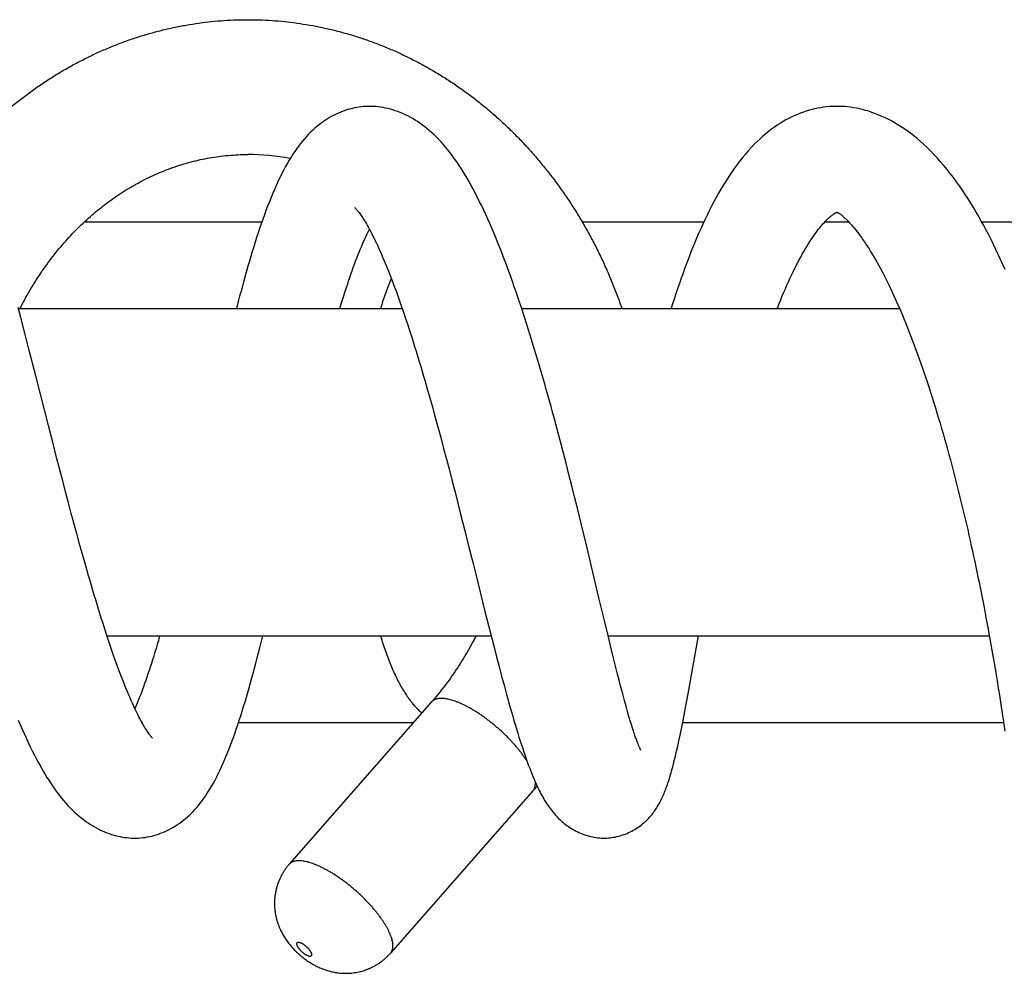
# Model space of a CAD drawing. Header units: millimetres. Extents: x 198 to 322, y 60 to 268.
# Tile 63 of 110: x 297.27 to 302.38, y 100.24 to 105.19. Entities that reach past the tile are written whole.
import ezdxf

# ---------------------------------------------------------------- set-up
doc = ezdxf.new("R2010")
doc.units = ezdxf.units.MM
doc.header["$LTSCALE"] = 30.734
doc.layers.get('0').update_dxf_attribs({"linetype": 'CONTINUOUS'})

msp = doc.modelspace()

# ---------------------------------------------------------------- linework, layer by layer
at = {"color": 7, "linetype": 'Continuous'}
for p, q in [((301.5104, 104.1883), (301.5108, 104.1884)), ((301.5106, 104.1885), (301.5115, 104.1882)), ((301.5115, 104.1882), (301.5123, 104.1878)), ((297.603, 104.1384), (298.5246, 104.1384)), ((300.1876, 104.1384), (300.8199, 104.1384)), ((301.4476, 104.1384), (301.5724, 104.1384)), ((302.2624, 104.1384), (303.0711, 104.1384)), ((297.2725, 103.6412), (297.2584, 103.6945)), ((297.26, 103.6884), (299.2533, 103.6884)), ((299.8739, 103.6884), (301.8358, 103.6884)), ((297.2936, 103.5602), (297.2725, 103.6412)), ((297.3149, 103.478), (297.2936, 103.5602)), ((297.3506, 103.3383), (297.3149, 103.478)), ((297.4163, 103.0803), (297.3506, 103.3383)), ((299.3929, 103.2372), (299.4081, 103.1834)), ((299.4081, 103.1834), (299.4233, 103.1288)), ((299.4233, 103.1288), (299.4383, 103.0738)), ((297.4383, 102.994), (297.4163, 103.0803)), ((299.4383, 103.0738), (299.4534, 103.0183)), ((300.0578, 103.0615), (300.042, 103.1204)), ((300.0734, 103.0027), (300.0578, 103.0615)), ((297.4605, 102.9079), (297.4383, 102.994)), ((299.4534, 103.0183), (299.4683, 102.9624)), ((300.0888, 102.9439), (300.0734, 103.0027)), ((299.4683, 102.9624), (299.4832, 102.9061)), ((300.1039, 102.8852), (300.0888, 102.9439)), ((297.4753, 102.8505), (297.4605, 102.9079)), ((299.4832, 102.9061), (299.498, 102.8496)), ((300.1189, 102.8266), (300.1039, 102.8852)), ((297.4902, 102.7934), (297.4753, 102.8505)), ((299.498, 102.8496), (299.5128, 102.7926)), ((300.1336, 102.7682), (300.1189, 102.8266)), ((297.5051, 102.7365), (297.4902, 102.7934)), ((299.5128, 102.7926), (299.5275, 102.7355)), ((300.1482, 102.7099), (300.1336, 102.7682)), ((297.52, 102.6799), (297.5051, 102.7365)), ((299.5275, 102.7355), (299.5421, 102.6782)), ((297.535, 102.6238), (297.52, 102.6799)), ((299.5421, 102.6782), (299.5567, 102.6208)), ((300.1626, 102.6519), (300.1482, 102.7099)), ((297.55, 102.5682), (297.535, 102.6238)), ((299.5567, 102.6208), (299.5784, 102.5348)), ((300.1837, 102.5657), (300.1626, 102.6519)), ((297.5649, 102.5132), (297.55, 102.5682)), ((300.2111, 102.4529), (300.1837, 102.5657)), ((297.5799, 102.4589), (297.5649, 102.5132)), ((299.5784, 102.5348), (299.5999, 102.4492)), ((297.5948, 102.4054), (297.5799, 102.4589)), ((299.5999, 102.4492), (299.621, 102.3643)), ((300.275, 102.1864), (300.2111, 102.4529)), ((297.6097, 102.3527), (297.5948, 102.4054)), ((297.6246, 102.3009), (297.6097, 102.3527)), ((300.3048, 102.0621), (300.275, 102.1864)), ((302.2645, 102.1878), (302.2747, 102.1355)), ((299.6831, 102.1159), (299.7101, 102.0089)), ((302.2747, 102.1355), (302.2845, 102.0839)), ((300.322, 101.9909), (300.3048, 102.0621)), ((302.2845, 102.0839), (302.2941, 102.0328)), ((299.7101, 102.0089), (299.7301, 101.9305)), ((302.2941, 102.0328), (302.3033, 101.9823)), ((297.7206, 101.9884), (299.7153, 101.9884)), ((300.3385, 101.9228), (300.322, 101.9909)), ((300.3226, 101.9884), (302.3022, 101.9884)), ((300.7535, 101.7763), (300.7911, 101.9884)), ((302.3033, 101.9823), (302.3122, 101.9329)), ((299.7301, 101.9305), (299.7432, 101.8794)), ((300.3492, 101.8794), (300.3385, 101.9228)), ((302.3122, 101.9329), (302.3206, 101.885)), ((299.7432, 101.8794), (299.7563, 101.8292)), ((300.3596, 101.8377), (300.3492, 101.8794)), ((302.3206, 101.885), (302.3284, 101.8395)), ((299.7563, 101.8292), (299.7693, 101.78)), ((300.3696, 101.7976), (300.3596, 101.8377)), ((300.3795, 101.759), (300.3696, 101.7976)), ((302.3284, 101.8395), (302.3357, 101.7964)), ((302.3357, 101.7964), (302.3424, 101.7558)), ((299.7693, 101.78), (299.7822, 101.7319)), ((300.389, 101.7221), (300.3795, 101.759)), ((300.7408, 101.7059), (300.7535, 101.7763)), ((302.3424, 101.7558), (302.3486, 101.7175)), ((299.7822, 101.7319), (299.7949, 101.685)), ((300.3983, 101.687), (300.389, 101.7221)), ((300.7324, 101.6603), (300.7408, 101.7059)), ((302.3486, 101.7175), (302.3543, 101.6816)), ((299.406, 101.6458), (298.6663, 100.8029)), ((300.4072, 101.6539), (300.3983, 101.687)), ((300.4156, 101.623), (300.4072, 101.6539)), ((300.7244, 101.6171), (300.7324, 101.6603)), ((302.3543, 101.6816), (302.3622, 101.6318)), ((300.4235, 101.5951), (300.4156, 101.623)), ((300.4307, 101.5702), (300.4235, 101.5951)), ((300.7168, 101.5772), (300.7244, 101.6171)), ((302.3622, 101.6318), (302.3692, 101.5863)), ((298.4035, 101.5384), (299.3118, 101.5384)), ((300.4372, 101.548), (300.4307, 101.5702)), ((300.4433, 101.5281), (300.4372, 101.548)), ((300.7027, 101.5058), (300.7096, 101.5402)), ((300.7092, 101.5384), (302.3764, 101.5384)), ((300.7096, 101.5402), (300.7168, 101.5772)), ((302.3692, 101.5863), (302.3755, 101.5447)), ((302.3755, 101.5447), (302.3829, 101.4947)), ((300.4489, 101.5101), (300.4433, 101.5281)), ((300.454, 101.494), (300.4489, 101.5101)), ((300.6962, 101.4737), (300.7027, 101.5058)), ((300.6837, 101.4156), (300.6898, 101.4437)), ((300.6898, 101.4437), (300.6962, 101.4737)), ((300.6777, 101.3892), (300.6837, 101.4156)), ((299.9322, 101.1841), (299.1925, 100.3412))]:
    msp.add_line(p, q, dxfattribs=at)
for points in [[(299.0843, 104.7384), (299.0763, 104.7383), (299.0647, 104.7379), (299.0531, 104.7371), (299.0413, 104.736), (299.0295, 104.7345), (299.0176, 104.7326), (299.0056, 104.7303), (298.9937, 104.7276), (298.9817, 104.7246), (298.9697, 104.7212), (298.9578, 104.7173), (298.9459, 104.7131), (298.9341, 104.7086), (298.9223, 104.7036), (298.9107, 104.6983), (298.8992, 104.6927), (298.8877, 104.6866), (298.8764, 104.6802), (298.8652, 104.6735), (298.8541, 104.6664), (298.8431, 104.6588), (298.8321, 104.6509), (298.8213, 104.6426), (298.8104, 104.6338), (298.7996, 104.6245), (298.7887, 104.6147), (298.7779, 104.6043), (298.7672, 104.5935), (298.7566, 104.5822), (298.7461, 104.5704), (298.7357, 104.5582), (298.7256, 104.5456), (298.7155, 104.5325), (298.7056, 104.5189), (298.6957, 104.5048), (298.686, 104.4902), (298.6763, 104.4751), (298.6667, 104.4593), (298.6572, 104.443), (298.6476, 104.4259), (298.6381, 104.4082), (298.6287, 104.3899), (298.6192, 104.3709), (298.6098, 104.3511), (298.6004, 104.3307), (298.591, 104.3097), (298.5817, 104.288), (298.5725, 104.2658), (298.5635, 104.2433), (298.5546, 104.2205), (298.5459, 104.1976), (298.5374, 104.1746), (298.5291, 104.1515), (298.521, 104.1282), (298.513, 104.1047), (298.5051, 104.0811), (298.4973, 104.0572), (298.4896, 104.0331), (298.482, 104.0088), (298.4744, 103.9842), (298.467, 103.9594), (298.4595, 103.9343), (298.4522, 103.9089), (298.4449, 103.8833), (298.4376, 103.8575), (298.4304, 103.8315), (298.4233, 103.8052), (298.4162, 103.7787), (298.4091, 103.752), (298.4021, 103.7252), (298.3926, 103.6884)], [(300.042, 103.1204), (300.034, 103.1499), (300.0259, 103.1793), (300.0178, 103.2088), (300.0096, 103.2382), (300.0014, 103.2675), (299.9931, 103.2968), (299.9848, 103.326), (299.9764, 103.3552), (299.968, 103.3842), (299.9595, 103.4131), (299.951, 103.4419), (299.9424, 103.4705), (299.9338, 103.499), (299.9251, 103.5274), (299.9164, 103.5556), (299.9076, 103.5836), (299.8988, 103.6115), (299.8899, 103.6392), (299.881, 103.6667), (299.872, 103.6941), (299.863, 103.7213), (299.8539, 103.7483), (299.8447, 103.7752), (299.8354, 103.802), (299.8261, 103.8286), (299.8167, 103.855), (299.8072, 103.8812), (299.7976, 103.9071), (299.788, 103.9329), (299.7783, 103.9584), (299.7686, 103.9836), (299.7587, 104.0087), (299.7488, 104.0335), (299.7387, 104.058), (299.7286, 104.0823), (299.7184, 104.1063), (299.7082, 104.1299), (299.6979, 104.1532), (299.6874, 104.1761), (299.6769, 104.1987), (299.6663, 104.2211), (299.6554, 104.2434), (299.6443, 104.2655), (299.6329, 104.2877), (299.6213, 104.3097), (299.6093, 104.3314), (299.5973, 104.3529), (299.5851, 104.3737), (299.5729, 104.3939), (299.5607, 104.4134), (299.5486, 104.4319), (299.5368, 104.4496), (299.525, 104.4664), (299.5133, 104.4824), (299.5017, 104.4978), (299.4901, 104.5125), (299.4785, 104.5266), (299.4668, 104.5402), (299.4551, 104.5533), (299.4433, 104.5659), (299.4314, 104.578), (299.4195, 104.5897), (299.4074, 104.6009), (299.3952, 104.6117), (299.383, 104.622), (299.3706, 104.6319), (299.3581, 104.6413), (299.3456, 104.6503), (299.3329, 104.6589), (299.3202, 104.667), (299.3075, 104.6746), (299.2946, 104.6818), (299.2818, 104.6886), (299.2689, 104.6949), (299.256, 104.7008), (299.2431, 104.7062), (299.2302, 104.7112), (299.2174, 104.7158), (299.2045, 104.7199), (299.1918, 104.7236), (299.179, 104.7269), (299.1664, 104.7297), (299.1538, 104.7322), (299.1414, 104.7342), (299.129, 104.7358), (299.1168, 104.737), (299.1048, 104.7379), (299.0928, 104.7383), (299.0843, 104.7384)], [(301.5109, 104.7384), (301.5009, 104.7383), (301.4861, 104.7378), (301.4712, 104.7369), (301.4563, 104.7355), (301.4414, 104.7337), (301.4265, 104.7314), (301.4116, 104.7287), (301.3966, 104.7255), (301.3816, 104.7219), (301.3666, 104.7179), (301.3516, 104.7133), (301.3366, 104.7083), (301.3215, 104.7028), (301.3064, 104.6968), (301.2913, 104.6903), (301.2761, 104.6832), (301.261, 104.6757), (301.2458, 104.6676), (301.2307, 104.659), (301.2156, 104.6498), (301.2006, 104.6401), (301.1856, 104.6299), (301.1706, 104.6191), (301.1557, 104.6077), (301.1409, 104.5957), (301.126, 104.5831), (301.1112, 104.5698), (301.0964, 104.5558), (301.0815, 104.5412), (301.0667, 104.5258), (301.0518, 104.5095), (301.0369, 104.4925), (301.022, 104.4746), (301.007, 104.4559), (300.9921, 104.4363), (300.9773, 104.416), (300.9628, 104.3951), (300.9485, 104.3737), (300.9347, 104.3523), (300.9213, 104.3306), (300.9083, 104.3088), (300.8957, 104.2868), (300.8834, 104.2646), (300.8713, 104.2422), (300.8595, 104.2195), (300.8478, 104.1966), (300.8364, 104.1734), (300.8252, 104.1499), (300.8141, 104.1262), (300.8033, 104.1021), (300.7925, 104.0778), (300.7819, 104.0532), (300.7715, 104.0282), (300.7612, 104.003), (300.751, 103.9775), (300.741, 103.9518), (300.731, 103.9257), (300.7212, 103.8994), (300.7115, 103.8728), (300.702, 103.8459), (300.6925, 103.8188), (300.6832, 103.7916), (300.6739, 103.7641), (300.6648, 103.7364), (300.6558, 103.7085), (300.6495, 103.6884)], [(302.3847, 103.891), (302.3728, 103.9175), (302.3607, 103.9438), (302.3485, 103.9699), (302.3362, 103.9957), (302.3237, 104.0211), (302.3112, 104.0462), (302.2985, 104.071), (302.2857, 104.0954), (302.2728, 104.1194), (302.2598, 104.143), (302.2466, 104.1664), (302.2333, 104.1895), (302.2196, 104.2125), (302.2057, 104.2353), (302.1915, 104.2579), (302.1769, 104.2806), (302.1619, 104.303), (302.1466, 104.3253), (302.1309, 104.3473), (302.115, 104.369), (302.0988, 104.3902), (302.0823, 104.411), (302.0657, 104.4314), (302.0488, 104.4511), (302.0317, 104.4703), (302.0145, 104.4889), (301.9972, 104.5067), (301.9798, 104.5239), (301.9623, 104.5404), (301.9447, 104.5562), (301.9272, 104.5712), (301.9097, 104.5854), (301.8924, 104.5988), (301.8751, 104.6114), (301.858, 104.6233), (301.841, 104.6345), (301.8241, 104.645), (301.8072, 104.6549), (301.7905, 104.6641), (301.7738, 104.6728), (301.7572, 104.6808), (301.7406, 104.6883), (301.7242, 104.6952), (301.7079, 104.7015), (301.6917, 104.7073), (301.6756, 104.7126), (301.6596, 104.7173), (301.6438, 104.7215), (301.628, 104.7253), (301.6124, 104.7285), (301.5969, 104.7313), (301.5815, 104.7336), (301.5663, 104.7354), (301.5512, 104.7368), (301.5362, 104.7378), (301.5213, 104.7383), (301.5109, 104.7384)], [(299.0065, 104.213), (299.0067, 104.2129), (299.007, 104.2125), (299.0076, 104.212), (299.0085, 104.2112), (299.0096, 104.2101), (299.0108, 104.2088), (299.0123, 104.2071), (299.0141, 104.2052), (299.016, 104.203), (299.0182, 104.2005), (299.0206, 104.1976), (299.0232, 104.1943), (299.026, 104.1907), (299.0291, 104.1866), (299.0324, 104.1821), (299.0359, 104.1771), (299.0398, 104.1717), (299.0438, 104.1657), (299.0481, 104.1591), (299.0526, 104.1521), (299.0574, 104.1444), (299.0623, 104.1362), (299.0675, 104.1275), (299.0728, 104.1182), (299.0783, 104.1085), (299.0839, 104.0983), (299.0896, 104.0876), (299.0954, 104.0765), (299.1013, 104.0649), (299.1073, 104.0529), (299.1134, 104.0404), (299.1196, 104.0275), (299.1259, 104.0141), (299.1322, 104.0002), (299.1386, 103.9859), (299.1451, 103.9712), (299.1517, 103.9561), (299.1583, 103.9405), (299.165, 103.9245), (299.1718, 103.908), (299.1786, 103.8911), (299.1855, 103.8736), (299.1925, 103.8557), (299.1996, 103.8374), (299.2067, 103.8186), (299.2138, 103.7993), (299.2211, 103.7797), (299.2283, 103.7597), (299.2356, 103.7392), (299.2429, 103.7184), (299.2503, 103.6972), (299.2577, 103.6757), (299.2651, 103.6538), (299.2725, 103.6316), (299.28, 103.6091), (299.2874, 103.5863), (299.2949, 103.5632), (299.3024, 103.5398), (299.3099, 103.5161), (299.3174, 103.4921), (299.3249, 103.4678), (299.3324, 103.4432), (299.3399, 103.4184), (299.3475, 103.3933), (299.355, 103.3679), (299.3626, 103.3423), (299.3701, 103.3164), (299.3777, 103.2903), (299.3853, 103.2639), (299.3929, 103.2372)], [(301.2008, 103.6884), (301.2032, 103.6946), (301.2111, 103.7147), (301.2191, 103.7345), (301.227, 103.7539), (301.2349, 103.7729), (301.2429, 103.7914), (301.2508, 103.8096), (301.2587, 103.8274), (301.2667, 103.8448), (301.2746, 103.8618), (301.2826, 103.8785), (301.2905, 103.8947), (301.2985, 103.9106), (301.3064, 103.9261), (301.3144, 103.9413), (301.3224, 103.9561), (301.3304, 103.9704), (301.3382, 103.9843), (301.346, 103.9975), (301.3535, 104.0102), (301.3609, 104.0221), (301.3681, 104.0335), (301.3751, 104.0444), (301.3821, 104.0547), (301.3889, 104.0647), (301.3956, 104.0742), (301.4022, 104.0833), (301.4086, 104.0919), (301.4149, 104.1), (301.4209, 104.1077), (301.4268, 104.1149), (301.4326, 104.1217), (301.4381, 104.128), (301.4435, 104.134), (301.4487, 104.1396), (301.4538, 104.1449), (301.4587, 104.1498), (301.4634, 104.1544), (301.468, 104.1587), (301.4723, 104.1626), (301.4765, 104.1662), (301.4805, 104.1695), (301.4842, 104.1724), (301.4878, 104.1751), (301.4911, 104.1775), (301.4942, 104.1796), (301.4971, 104.1815), (301.4997, 104.1831), (301.5021, 104.1845), (301.5042, 104.1856), (301.5061, 104.1865), (301.5076, 104.1872), (301.5088, 104.1877), (301.5097, 104.1881), (301.5104, 104.1883)], [(301.5123, 104.1878), (301.5134, 104.1873), (301.5148, 104.1867), (301.5165, 104.1858), (301.5184, 104.1847), (301.5207, 104.1833), (301.5232, 104.1817), (301.5259, 104.1799), (301.5288, 104.1779), (301.5319, 104.1756), (301.5352, 104.173), (301.5387, 104.1702), (301.5424, 104.1671), (301.5463, 104.1638), (301.5504, 104.16), (301.5548, 104.156), (301.5594, 104.1516), (301.5642, 104.1468), (301.5693, 104.1417), (301.5746, 104.1361), (301.5801, 104.1301), (301.5858, 104.1237), (301.5917, 104.1169), (301.5979, 104.1096), (301.6042, 104.1019), (301.6108, 104.0937), (301.6175, 104.0851), (301.6244, 104.076), (301.6314, 104.0665), (301.6386, 104.0566), (301.6459, 104.0461), (301.6534, 104.0352), (301.6611, 104.0236), (301.6691, 104.0114), (301.6772, 103.9986), (301.6856, 103.9852), (301.694, 103.9713), (301.7024, 103.957), (301.7109, 103.9424), (301.7193, 103.9275), (301.7278, 103.9122), (301.7363, 103.8965), (301.7449, 103.8804), (301.7535, 103.8638), (301.7621, 103.8468), (301.7709, 103.8293), (301.7797, 103.8113), (301.7885, 103.7929), (301.7974, 103.7741), (301.8063, 103.7549), (301.8151, 103.7353), (301.824, 103.7154), (301.8329, 103.695), (301.8418, 103.6744), (301.8507, 103.6534), (301.8595, 103.632), (301.8684, 103.6104), (301.8772, 103.5884), (301.886, 103.5661), (301.8947, 103.5436), (301.9034, 103.5208), (301.9121, 103.4977), (301.9207, 103.4744), (301.9293, 103.4509), (301.9378, 103.427), (301.9464, 103.4028), (301.9549, 103.3784), (301.9634, 103.3536), (301.9718, 103.3285), (301.9803, 103.3031), (301.9887, 103.2775), (301.997, 103.2517), (302.0053, 103.2257), (302.0135, 103.1995), (302.0217, 103.1731), (302.0298, 103.1466), (302.0378, 103.1199), (302.0458, 103.0931), (302.0537, 103.0661), (302.0615, 103.0391), (302.0693, 103.0119), (302.0769, 102.9847), (302.0845, 102.9574), (302.092, 102.93), (302.0995, 102.9025), (302.1069, 102.8749), (302.1142, 102.8472), (302.1214, 102.8195), (302.1285, 102.7917), (302.1356, 102.7639), (302.1426, 102.736), (302.1495, 102.708), (302.1564, 102.6801), (302.1632, 102.6521), (302.1698, 102.6241), (302.1764, 102.5961), (302.183, 102.5682), (302.1894, 102.5403), (302.1957, 102.5125), (302.202, 102.4847), (302.2081, 102.4571), (302.2142, 102.4296), (302.2202, 102.4022), (302.226, 102.3749), (302.2318, 102.3478), (302.2374, 102.3209), (302.243, 102.294), (302.2485, 102.2673), (302.2539, 102.2406), (302.2592, 102.2141), (302.2645, 102.1878)], [(298.9299, 103.6884), (298.9371, 103.7123), (298.9434, 103.7331), (298.9498, 103.7536), (298.9561, 103.7736), (298.9623, 103.7931), (298.9685, 103.8122), (298.9747, 103.8309), (298.9809, 103.8492), (298.9871, 103.867), (298.9932, 103.8845), (298.9993, 103.9016), (299.0054, 103.9182), (299.0115, 103.9345), (299.0175, 103.9503), (299.0235, 103.9657), (299.0295, 103.9807), (299.0354, 103.9952), (299.0412, 104.0092), (299.047, 104.0228), (299.0527, 104.0359), (299.0584, 104.0485), (299.064, 104.0606), (299.0695, 104.0723), (299.0749, 104.0835), (299.0802, 104.0943), (299.0831, 104.0998)], [(299.621, 102.3643), (299.635, 102.3083), (299.6831, 102.1159)], [(297.9572, 101.4571), (297.9572, 101.4572), (297.9569, 101.4574), (297.9564, 101.4579), (297.9557, 101.4587), (297.9548, 101.4597), (297.9536, 101.4609), (297.9522, 101.4625), (297.9506, 101.4644), (297.9488, 101.4666), (297.9467, 101.4692), (297.9445, 101.4721), (297.942, 101.4753), (297.9393, 101.479), (297.9365, 101.483), (297.9334, 101.4875), (297.9301, 101.4923), (297.9266, 101.4976), (297.923, 101.5033), (297.9191, 101.5095), (297.915, 101.5163), (297.9106, 101.5237), (297.906, 101.5318), (297.9012, 101.5404), (297.8962, 101.5495), (297.8911, 101.5591), (297.8858, 101.5691), (297.8805, 101.5796), (297.8751, 101.5906), (297.8695, 101.602), (297.8639, 101.6139), (297.8581, 101.6264), (297.8522, 101.6392), (297.8463, 101.6526), (297.8402, 101.6664), (297.8341, 101.6806), (297.8279, 101.6953), (297.8217, 101.7104), (297.8153, 101.7261), (297.8089, 101.7421), (297.8024, 101.7587), (297.7958, 101.7758), (297.7891, 101.7933), (297.7824, 101.8113), (297.7756, 101.8297), (297.7687, 101.8486), (297.7618, 101.8678), (297.7549, 101.8875), (297.7479, 101.9075), (297.7409, 101.928), (297.7338, 101.9487), (297.7267, 101.9699), (297.7196, 101.9914), (297.7125, 102.0132), (297.7053, 102.0354), (297.6981, 102.0579), (297.6909, 102.0808), (297.6836, 102.104), (297.6763, 102.1275), (297.669, 102.1514), (297.6616, 102.1756), (297.6543, 102.2001), (297.6469, 102.2249), (297.6395, 102.25), (297.6321, 102.2753), (297.6246, 102.3009)], [(297.8642, 100.9385), (297.8722, 100.9385), (297.8835, 100.939), (297.8949, 100.9397), (297.9063, 100.9409), (297.9178, 100.9424), (297.9294, 100.9443), (297.941, 100.9465), (297.9526, 100.9491), (297.9642, 100.9521), (297.9758, 100.9555), (297.9873, 100.9593), (297.9988, 100.9634), (298.0102, 100.9679), (298.0216, 100.9727), (298.0328, 100.9779), (298.044, 100.9834), (298.055, 100.9893), (298.0659, 100.9956), (298.0767, 101.0022), (298.0873, 101.0091), (298.0978, 101.0164), (298.1082, 101.024), (298.1184, 101.0319), (298.1285, 101.0402), (298.1384, 101.0488), (298.1482, 101.0578), (298.1579, 101.0671), (298.1674, 101.0768), (298.1769, 101.0869), (298.1862, 101.0974), (298.1953, 101.1082), (298.2044, 101.1195), (298.2134, 101.1311), (298.2222, 101.1432), (298.231, 101.1556), (298.2396, 101.1685), (298.2481, 101.1818), (298.2565, 101.1955), (298.2649, 101.2097), (298.2732, 101.2245), (298.2815, 101.2398), (298.2899, 101.2559), (298.2983, 101.2726), (298.3068, 101.2901), (298.3153, 101.3084), (298.3239, 101.3276), (298.3326, 101.3477), (298.3414, 101.3686), (298.3501, 101.3901), (298.3587, 101.4123), (298.3673, 101.4348), (298.3757, 101.4577), (298.3839, 101.4807), (298.3919, 101.5039), (298.3998, 101.527), (298.4075, 101.5503), (298.415, 101.5738), (298.4225, 101.5974), (298.4298, 101.6212), (298.4371, 101.6453), (298.4443, 101.6697), (298.4515, 101.6943), (298.4586, 101.7193), (298.4657, 101.7445), (298.4727, 101.77), (298.4797, 101.7957), (298.4866, 101.8216), (298.4934, 101.8477), (298.5003, 101.8739), (298.5071, 101.9004), (298.5138, 101.927), (298.5205, 101.9537), (298.5291, 101.9884)], [(297.9937, 101.9884), (297.987, 101.9652), (297.981, 101.9442), (297.9749, 101.9236), (297.9688, 101.9034), (297.9628, 101.8835), (297.9568, 101.8641), (297.9508, 101.8451), (297.9449, 101.8266), (297.939, 101.8085), (297.9332, 101.7908), (297.9274, 101.7736), (297.9216, 101.7569), (297.9159, 101.7406), (297.9102, 101.7248), (297.9046, 101.7095), (297.8991, 101.6947), (297.8936, 101.6802), (297.8881, 101.6662), (297.8827, 101.6526), (297.8773, 101.6394), (297.8719, 101.6267), (297.8667, 101.6145), (297.8652, 101.6111)], [(299.7949, 101.685), (299.8013, 101.6619), (299.8076, 101.6392), (299.814, 101.6166), (299.8204, 101.5942), (299.8268, 101.572), (299.8333, 101.5497), (299.8399, 101.5276), (299.8465, 101.5056), (299.8531, 101.484), (299.8596, 101.4628), (299.8662, 101.4422), (299.8726, 101.4223), (299.8789, 101.4031), (299.885, 101.3848), (299.891, 101.3673), (299.8968, 101.3506), (299.9026, 101.3346), (299.9081, 101.3193), (299.9136, 101.3047), (299.919, 101.2906), (299.9243, 101.2771), (299.9296, 101.2641), (299.9348, 101.2516), (299.9399, 101.2395), (299.9449, 101.228), (299.9499, 101.2169), (299.9548, 101.2064), (299.9596, 101.1962), (299.9644, 101.1865), (299.9692, 101.1771), (299.9739, 101.168), (299.9786, 101.1592), (299.9833, 101.1506), (299.9881, 101.1423), (299.9929, 101.1342), (299.9977, 101.1263), (300.0026, 101.1186), (300.0075, 101.1112), (300.0125, 101.1039), (300.0175, 101.0967), (300.0226, 101.0898), (300.0278, 101.083), (300.033, 101.0764), (300.0383, 101.0699), (300.0436, 101.0637), (300.049, 101.0576), (300.0545, 101.0518), (300.06, 101.046), (300.0655, 101.0405), (300.0712, 101.0351), (300.0769, 101.0298), (300.0827, 101.0246), (300.0887, 101.0195), (300.0949, 101.0145), (300.1013, 101.0095), (300.1078, 101.0046), (300.1147, 100.9997), (300.1218, 100.9949), (300.1293, 100.9901), (300.137, 100.9854), (300.145, 100.9808), (300.1531, 100.9764), (300.1614, 100.9722), (300.1699, 100.9682), (300.1785, 100.9644), (300.1872, 100.9608), (300.196, 100.9575), (300.205, 100.9544), (300.214, 100.9515), (300.2232, 100.949), (300.2323, 100.9467), (300.2415, 100.9446), (300.2506, 100.9429), (300.2598, 100.9415), (300.2688, 100.9403), (300.2778, 100.9394), (300.2867, 100.9388), (300.2955, 100.9385), (300.3015, 100.9385)], [(297.2599, 101.5513), (297.2698, 101.5278), (297.2799, 101.5045), (297.2901, 101.4814), (297.3005, 101.4584), (297.3111, 101.4357), (297.3218, 101.4133), (297.3326, 101.3914), (297.3434, 101.3699), (297.3543, 101.3489), (297.3652, 101.3286), (297.3761, 101.3089), (297.3869, 101.2898), (297.3977, 101.2715), (297.4085, 101.2538), (297.4193, 101.2368), (297.43, 101.2204), (297.4408, 101.2046), (297.4515, 101.1893), (297.4624, 101.1746), (297.4733, 101.1603), (297.4842, 101.1466), (297.4952, 101.1334), (297.5063, 101.1206), (297.5175, 101.1083), (297.5288, 101.0964), (297.5402, 101.085), (297.5517, 101.074), (297.5633, 101.0634), (297.575, 101.0533), (297.5869, 101.0436), (297.5988, 101.0343), (297.6108, 101.0255), (297.6229, 101.0171), (297.635, 101.0092), (297.647, 101.0018), (297.6592, 100.9948), (297.6713, 100.9883), (297.6834, 100.9821), (297.6956, 100.9764), (297.7078, 100.9711), (297.7199, 100.9662), (297.7321, 100.9617), (297.7443, 100.9577), (297.7566, 100.9539), (297.7689, 100.9506), (297.779, 100.9482)], [(300.4923, 101.3951), (300.4923, 101.3951), (300.4923, 101.3951), (300.4922, 101.3953), (300.4919, 101.3957), (300.4916, 101.3963), (300.4913, 101.397), (300.4908, 101.3979), (300.4902, 101.3989), (300.4896, 101.4002), (300.4889, 101.4017), (300.4881, 101.4033), (300.4872, 101.4052), (300.4863, 101.4072), (300.4853, 101.4095), (300.4842, 101.4119), (300.483, 101.4146), (300.4818, 101.4175), (300.4804, 101.4207), (300.4791, 101.424), (300.4776, 101.4277), (300.4761, 101.4315), (300.4745, 101.4357), (300.4728, 101.4401), (300.471, 101.4448), (300.4692, 101.4497), (300.4673, 101.455), (300.4653, 101.4606), (300.4632, 101.4666), (300.4611, 101.4729), (300.4588, 101.4795), (300.4565, 101.4865), (300.454, 101.494)], [(300.3015, 100.9385), (300.3074, 100.9385), (300.3158, 100.9388), (300.3244, 100.9394), (300.333, 100.9402), (300.3417, 100.9413), (300.3504, 100.9426), (300.3592, 100.9442), (300.3681, 100.9461), (300.3769, 100.9483), (300.3857, 100.9508), (300.3945, 100.9535), (300.4033, 100.9564), (300.4119, 100.9597), (300.4205, 100.9631), (300.4289, 100.9668), (300.4371, 100.9707), (300.4452, 100.9748), (300.453, 100.9791), (300.4607, 100.9835), (300.4681, 100.9881), (300.4754, 100.9928), (300.4823, 100.9976), (300.4891, 101.0024), (300.4956, 101.0074), (300.5018, 101.0124), (300.5077, 101.0173), (300.5133, 101.0222), (300.5186, 101.0271), (300.5237, 101.032), (300.5285, 101.0369), (300.5332, 101.0418), (300.5377, 101.0467), (300.5421, 101.0516), (300.5464, 101.0567), (300.5507, 101.0618), (300.5548, 101.0671), (300.5589, 101.0724), (300.5629, 101.0779), (300.5667, 101.0834), (300.5705, 101.089), (300.5741, 101.0946), (300.5777, 101.1003), (300.5812, 101.106), (300.5845, 101.1118), (300.5878, 101.1178), (300.5911, 101.1238), (300.5943, 101.13), (300.5975, 101.1364), (300.6007, 101.1429), (300.6038, 101.1496), (300.6069, 101.1565), (300.61, 101.1635), (300.613, 101.1706), (300.6159, 101.1779), (300.6189, 101.1853), (300.6218, 101.1928), (300.6246, 101.2005), (300.6275, 101.2084), (300.6303, 101.2164), (300.633, 101.2247), (300.6358, 101.2331), (300.6386, 101.2417), (300.6413, 101.2505), (300.6441, 101.2596), (300.6468, 101.2688), (300.6496, 101.2783), (300.6523, 101.2881), (300.6551, 101.2981), (300.6578, 101.3084), (300.6606, 101.3189), (300.6634, 101.3298), (300.6662, 101.341), (300.669, 101.3525), (300.6719, 101.3644), (300.6777, 101.3892)], [(297.779, 100.9482), (297.7884, 100.9462), (297.8, 100.944), (297.8115, 100.9422), (297.823, 100.9408), (297.8343, 100.9397), (297.8455, 100.9389), (297.8566, 100.9385), (297.8642, 100.9385)]]:
    msp.add_lwpolyline(points, dxfattribs=at)
for centre, radius, start, end in [((298.452, 103.3314), 1.1571, 79.0591, 89.9811), ((298.2478, 102.6621), 2.2409, 318.7336, 319.5728)]:
    msp.add_arc(centre, radius, start, end, dxfattribs=at)
for points, knots in [([(296.985, 104.5066), (297.0002, 104.5237), (297.0316, 104.5578), (297.0805, 104.6077), (297.1313, 104.6563), (297.1834, 104.703), (297.2369, 104.7477), (297.2915, 104.7905), (297.3472, 104.8313), (297.4041, 104.87), (297.4619, 104.9066), (297.5207, 104.9411), (297.5805, 104.9734), (297.641, 105.0035), (297.7024, 105.0315), (297.7645, 105.0572), (297.8272, 105.0807), (297.8905, 105.1019), (297.9544, 105.1208), (298.0187, 105.1374), (298.0834, 105.1517), (298.1485, 105.1637), (298.2139, 105.1734), (298.2794, 105.1807), (298.3452, 105.1857), (298.4028, 105.188), (298.4386, 105.1884), (298.4524, 105.1884)], [0, 0, 0, 0, 0.068517, 0.139159, 0.20946, 0.279415, 0.349094, 0.418505, 0.487551, 0.556255, 0.624722, 0.692878, 0.760766, 0.828444, 0.895838, 0.963009, 1.02996, 1.096725, 1.1633, 1.22971, 1.295992, 1.362165, 1.428198, 1.494131, 1.560021, 1.625885, 1.667319, 1.667319, 1.667319, 1.667319]), ([(298.4524, 105.1884), (298.4606, 105.1884), (298.4907, 105.1882), (298.5427, 105.1866), (298.6085, 105.1822), (298.6741, 105.1755), (298.7396, 105.1664), (298.8048, 105.155), (298.8696, 105.1413), (298.9341, 105.1253), (298.9981, 105.1069), (299.0617, 105.0863), (299.1246, 105.0633), (299.187, 105.0381), (299.2486, 105.0107), (299.3095, 104.981), (299.3696, 104.9492), (299.4287, 104.9151), (299.487, 104.879), (299.5442, 104.8406), (299.6004, 104.8003), (299.6554, 104.7579), (299.7092, 104.7135), (299.7617, 104.6671), (299.813, 104.6189), (299.8628, 104.5688), (299.9113, 104.5168), (299.9582, 104.4631), (300.0036, 104.4077), (300.0475, 104.3507), (300.0897, 104.2921), (300.1302, 104.2319), (300.169, 104.1703), (300.2061, 104.1072), (300.2413, 104.0429), (300.2746, 103.9773), (300.3061, 103.9105), (300.3357, 103.8426), (300.3633, 103.7737), (300.3822, 103.7221), (300.3921, 103.6936), (300.3938, 103.6885)], [0, 0, 0, 0, 0.024429, 0.090305, 0.156212, 0.222169, 0.288214, 0.354365, 0.420644, 0.487067, 0.553655, 0.620431, 0.687422, 0.754658, 0.822092, 0.889799, 0.957788, 1.026009, 1.094581, 1.163479, 1.232629, 1.302035, 1.371773, 1.441821, 1.512188, 1.582862, 1.653869, 1.725203, 1.796795, 1.868751, 1.940984, 2.013468, 2.086359, 2.159473, 2.232802, 2.306346, 2.380177, 2.454196, 2.528462, 2.602892, 2.619089, 2.619089, 2.619089, 2.619089]), ([(297.2688, 103.6884), (297.2726, 103.696), (297.2847, 103.7196), (297.3059, 103.7586), (297.3332, 103.8051), (297.3617, 103.8504), (297.3915, 103.8946), (297.4226, 103.9375), (297.4549, 103.9792), (297.4885, 104.0196), (297.5232, 104.0586), (297.559, 104.0962), (297.5959, 104.1323), (297.6338, 104.1669), (297.6728, 104.1999), (297.7127, 104.2314), (297.7536, 104.2612), (297.7954, 104.2894), (297.8381, 104.3159), (297.8815, 104.3406), (297.9258, 104.3636), (297.9708, 104.3848), (298.0165, 104.404), (298.0628, 104.4214), (298.1096, 104.4369), (298.157, 104.4504), (298.2048, 104.4619), (298.253, 104.4714), (298.3015, 104.4788), (298.3503, 104.4842), (298.3992, 104.4875), (298.4332, 104.4884), (298.451, 104.4884), (298.4524, 104.4884)], [0, 0, 0, 0, 0.025412, 0.079506, 0.133367, 0.186923, 0.240207, 0.293211, 0.345924, 0.398442, 0.450644, 0.502531, 0.554119, 0.605467, 0.65653, 0.70738, 0.757967, 0.808373, 0.858543, 0.908559, 0.958378, 1.008109, 1.05769, 1.107121, 1.156423, 1.205683, 1.254859, 1.303955, 1.352989, 1.402007, 1.450995, 1.499964, 1.504264, 1.504264, 1.504264, 1.504264]), ([(299.6361, 101.9884), (299.6299, 101.9761), (299.6152, 101.9479), (299.5911, 101.9045), (299.5635, 101.8584), (299.5345, 101.8133), (299.5043, 101.7695), (299.4728, 101.7269), (299.4402, 101.6856), (299.4175, 101.6589), (299.406, 101.6458)], [0, 0, 0, 0, 0.0412694, 0.0952982, 0.1490679, 0.20253, 0.2558175, 0.3087878, 0.3614402, 0.4137752, 0.4137752, 0.4137752, 0.4137752]), ([(298.6663, 100.8029), (298.6627, 100.7988), (298.6558, 100.7904), (298.646, 100.7772), (298.6368, 100.7634), (298.6283, 100.749), (298.6206, 100.7341), (298.6136, 100.7186), (298.6075, 100.7026), (298.6023, 100.6863), (298.5979, 100.6696), (298.5944, 100.6526), (298.5919, 100.6347), (298.5903, 100.6162), (298.5899, 100.5974), (298.5905, 100.5794), (298.5922, 100.5613), (298.5949, 100.5435), (298.5985, 100.5263), (298.6027, 100.5104), (298.6074, 100.4957), (298.6125, 100.4819), (298.6178, 100.4692), (298.6233, 100.4572), (298.6292, 100.4457), (298.6353, 100.4348), (298.6417, 100.4241), (298.6484, 100.4138), (298.6555, 100.4035), (298.6629, 100.3936), (298.6709, 100.3836), (298.6792, 100.3737), (298.6881, 100.3638), (298.6975, 100.3541), (298.7072, 100.3445), (298.7174, 100.3352), (298.7278, 100.3262), (298.7384, 100.3177), (298.7489, 100.3096), (298.7594, 100.3021), (298.7698, 100.2952), (298.78, 100.2888), (298.7902, 100.2829), (298.8002, 100.2774), (298.8101, 100.2723), (298.82, 100.2676), (298.8301, 100.2632), (298.8401, 100.2591), (298.8503, 100.2554), (298.8607, 100.2519), (298.8714, 100.2487), (298.8824, 100.2458), (298.8938, 100.2432), (298.9057, 100.2409), (298.918, 100.2391), (298.9308, 100.2377), (298.9448, 100.2367), (298.9546, 100.2364), (298.9598, 100.2364)], [0, 0, 0, 0, 0.0163724, 0.0327825, 0.0491584, 0.0660354, 0.0829312, 0.0995547, 0.1169269, 0.1342217, 0.150897, 0.1688512, 0.1860732, 0.2051496, 0.2244572, 0.2424796, 0.2592423, 0.2789899, 0.2963548, 0.3119954, 0.3283649, 0.3424646, 0.3562088, 0.3696967, 0.3819926, 0.3950187, 0.4070785, 0.4196338, 0.4317808, 0.4444325, 0.4569668, 0.470033, 0.4832575, 0.4967324, 0.5105192, 0.5243468, 0.5381503, 0.5517554, 0.5650187, 0.57799, 0.590405, 0.6024899, 0.6142022, 0.6255676, 0.6367009, 0.647765, 0.6584188, 0.6696279, 0.6800998, 0.6910027, 0.7028044, 0.7134815, 0.7250455, 0.737833, 0.7499826, 0.7624022, 0.7762963, 0.7919707, 0.7919707, 0.7919707, 0.7919707]), ([(298.9598, 100.2364), (298.9651, 100.2364), (298.9755, 100.2367), (298.9911, 100.2378), (299.0064, 100.2398), (299.0217, 100.2424), (299.0367, 100.2458), (299.0516, 100.25), (299.0662, 100.2549), (299.0805, 100.2605), (299.0946, 100.2668), (299.1083, 100.2738), (299.1217, 100.2815), (299.1347, 100.2898), (299.1472, 100.2989), (299.1593, 100.3085), (299.1709, 100.3188), (299.182, 100.3297), (299.1891, 100.3373), (299.1925, 100.3412)], [0, 0, 0, 0, 0.0157442, 0.0312573, 0.0467492, 0.0622203, 0.0776346, 0.09304, 0.1084781, 0.1238495, 0.1392304, 0.1546327, 0.170053, 0.1854904, 0.2009461, 0.2164224, 0.2319221, 0.2474481, 0.263003, 0.263003, 0.263003, 0.263003])]:
    msp.add_open_spline(points, degree=3, knots=knots, dxfattribs=at)
at = {"color": 9, "linetype": 'Continuous'}
for points, knots in [([(299.1963, 103.8459), (299.1955, 103.8439), (299.1898, 103.8302), (299.1794, 103.8041), (299.1659, 103.7669), (299.1529, 103.7282), (299.1448, 103.7018), (299.1409, 103.6884)], [0, 0, 0, 0, 0.0062571, 0.0445272, 0.0841963, 0.1252236, 0.1669856, 0.1669856, 0.1669856, 0.1669856]), ([(299.1409, 101.9884), (299.1448, 101.9751), (299.1529, 101.9487), (299.1659, 101.91), (299.1794, 101.8727), (299.1935, 101.8371), (299.2081, 101.8033), (299.2231, 101.7713), (299.2386, 101.7411), (299.2545, 101.7129), (299.2708, 101.6867), (299.2875, 101.6624), (299.3045, 101.6402), (299.3218, 101.6201), (299.3387, 101.6028), (299.3501, 101.5926), (299.3555, 101.5882)], [0, 0, 0, 0, 0.041762, 0.0827893, 0.1224584, 0.1607285, 0.1975648, 0.2329388, 0.2668293, 0.2992233, 0.3301171, 0.3595178, 0.387445, 0.4139328, 0.4390319, 0.4598915, 0.4598915, 0.4598915, 0.4598915]), ([(299.4562, 101.6641), (299.4529, 101.6641), (299.4466, 101.6638), (299.4375, 101.6626), (299.4291, 101.6605), (299.4216, 101.6576), (299.4149, 101.6538), (299.4098, 101.6498), (299.407, 101.6469), (299.406, 101.6458)], [0, 0, 0, 0, 0.00982417, 0.01897323, 0.02751267, 0.03553204, 0.04314693, 0.05049786, 0.05501396, 0.05501396, 0.05501396, 0.05501396]), ([(299.9014, 101.3378), (299.9002, 101.3397), (299.896, 101.3463), (299.8884, 101.3577), (299.8784, 101.3719), (299.8676, 101.3862), (299.8561, 101.4006), (299.8441, 101.4151), (299.8314, 101.4296), (299.8182, 101.444), (299.8045, 101.4583), (299.7903, 101.4725), (299.7757, 101.4865), (299.7607, 101.5002), (299.7455, 101.5137), (299.73, 101.5268), (299.7143, 101.5395), (299.6984, 101.5518), (299.6824, 101.5637), (299.6664, 101.5751), (299.6504, 101.5859), (299.6345, 101.5961), (299.6186, 101.6058), (299.603, 101.6147), (299.5876, 101.6231), (299.5724, 101.6307), (299.5576, 101.6375), (299.5431, 101.6437), (299.5291, 101.649), (299.5156, 101.6536), (299.5025, 101.6574), (299.4901, 101.6603), (299.4782, 101.6625), (299.467, 101.6637), (299.4597, 101.6641), (299.4562, 101.6641)], [0, 0, 0, 0, 0.0067888, 0.0236094, 0.0410109, 0.0589484, 0.077374, 0.0962372, 0.1154851, 0.1350629, 0.1549142, 0.1749812, 0.1952052, 0.2155266, 0.2358854, 0.2562216, 0.276475, 0.2965859, 0.3164955, 0.3361456, 0.3554795, 0.374442, 0.3929796, 0.4110413, 0.4285785, 0.4455455, 0.4618999, 0.4776033, 0.4926217, 0.5069259, 0.5204929, 0.5333063, 0.5453579, 0.5566491, 0.5671931, 0.5671931, 0.5671931, 0.5671931]), ([(299.9322, 101.1841), (299.9328, 101.1848), (299.9349, 101.1874), (299.9381, 101.1923), (299.9412, 101.1993), (299.9433, 101.2069), (299.9446, 101.2153), (299.9448, 101.2228), (299.9446, 101.2274), (299.9445, 101.2291)], [0, 0, 0, 0, 0.00273613, 0.01004618, 0.01758249, 0.02549101, 0.03389371, 0.04288641, 0.04788879, 0.04788879, 0.04788879, 0.04788879]), ([(298.7165, 100.8211), (298.7132, 100.8211), (298.7069, 100.8209), (298.6978, 100.8196), (298.6895, 100.8176), (298.6819, 100.8146), (298.6752, 100.8109), (298.6701, 100.8068), (298.6673, 100.804), (298.6663, 100.8029)], [0, 0, 0, 0, 0.00982417, 0.01897323, 0.02751267, 0.03553204, 0.04314693, 0.05049786, 0.05501396, 0.05501396, 0.05501396, 0.05501396]), ([(299.1925, 100.3412), (299.1931, 100.3419), (299.1952, 100.3444), (299.1984, 100.3494), (299.2015, 100.3563), (299.2037, 100.364), (299.2049, 100.3724), (299.2052, 100.3814), (299.2045, 100.3911), (299.2029, 100.4013), (299.2004, 100.4122), (299.197, 100.4235), (299.1926, 100.4354), (299.1874, 100.4477), (299.1813, 100.4605), (299.1744, 100.4736), (299.1667, 100.487), (299.1581, 100.5008), (299.1488, 100.5148), (299.1387, 100.5289), (299.1279, 100.5433), (299.1165, 100.5577), (299.1044, 100.5722), (299.0917, 100.5866), (299.0785, 100.6011), (299.0648, 100.6154), (299.0506, 100.6296), (299.036, 100.6435), (299.0211, 100.6573), (299.0058, 100.6707), (298.9903, 100.6839), (298.9746, 100.6966), (298.9587, 100.7089), (298.9428, 100.7208), (298.9267, 100.7321), (298.9107, 100.743), (298.8948, 100.7532), (298.879, 100.7628), (298.8633, 100.7718), (298.8479, 100.7801), (298.8328, 100.7877), (298.8179, 100.7946), (298.8035, 100.8008), (298.7895, 100.8061), (298.7759, 100.8107), (298.7629, 100.8145), (298.7504, 100.8174), (298.7385, 100.8195), (298.7273, 100.8208), (298.72, 100.8211), (298.7165, 100.8211)], [0, 0, 0, 0, 0.0027361, 0.0100462, 0.0175825, 0.025491, 0.0338937, 0.0428864, 0.0525402, 0.0629046, 0.074011, 0.0858756, 0.0985027, 0.1118862, 0.1260116, 0.1408574, 0.1563959, 0.1725942, 0.1894148, 0.2068163, 0.2247538, 0.2431794, 0.2620426, 0.2812905, 0.3008683, 0.3207196, 0.3407866, 0.3610106, 0.381332, 0.4016909, 0.422027, 0.4422804, 0.4623913, 0.4823009, 0.501951, 0.5212849, 0.5402474, 0.558785, 0.5768467, 0.5943839, 0.6113509, 0.6277053, 0.6434087, 0.6584271, 0.6727314, 0.6862983, 0.6991118, 0.7111633, 0.7224545, 0.7329985, 0.7329985, 0.7329985, 0.7329985]), ([(298.7141, 100.3969), (298.7134, 100.3969), (298.712, 100.3968), (298.7101, 100.3964), (298.7084, 100.3956), (298.7071, 100.3946), (298.7061, 100.3932), (298.7054, 100.3915), (298.7051, 100.3897), (298.7051, 100.3875), (298.7055, 100.3852), (298.7062, 100.3827), (298.7072, 100.38), (298.7086, 100.3771), (298.7102, 100.3741), (298.7121, 100.371), (298.7143, 100.3678), (298.7168, 100.3645), (298.7195, 100.3612), (298.7224, 100.3579), (298.7255, 100.3547), (298.7288, 100.3515), (298.7322, 100.3484), (298.7357, 100.3454), (298.7393, 100.3425), (298.7429, 100.3398), (298.7465, 100.3373), (298.7501, 100.3349), (298.7537, 100.3329), (298.7572, 100.331), (298.7606, 100.3294), (298.7638, 100.3281), (298.7669, 100.327), (298.7698, 100.3263), (298.7724, 100.3258), (298.7741, 100.3257), (298.7749, 100.3257)], [0, 0, 0, 0, 0.0021424, 0.0040811, 0.0058538, 0.0075248, 0.0091799, 0.0109098, 0.0127935, 0.0148907, 0.0172401, 0.0198617, 0.02276, 0.0259293, 0.0293579, 0.0330292, 0.0369225, 0.041013, 0.0452729, 0.0496719, 0.0541781, 0.058758, 0.063378, 0.068004, 0.0726022, 0.0771379, 0.0815752, 0.0858797, 0.0900229, 0.0939814, 0.0977329, 0.1012498, 0.1045042, 0.1074766, 0.1101572, 0.1125483, 0.1125483, 0.1125483, 0.1125483]), ([(298.7749, 100.3257), (298.7756, 100.3257), (298.777, 100.3258), (298.7789, 100.3262), (298.7806, 100.3269), (298.7819, 100.328), (298.7829, 100.3294), (298.7836, 100.331), (298.7839, 100.3329), (298.7839, 100.335), (298.7835, 100.3374), (298.7828, 100.3399), (298.7818, 100.3426), (298.7804, 100.3455), (298.7788, 100.3485), (298.7769, 100.3516), (298.7747, 100.3548), (298.7722, 100.3581), (298.7695, 100.3613), (298.7666, 100.3646), (298.7635, 100.3679), (298.7602, 100.3711), (298.7568, 100.3742), (298.7533, 100.3772), (298.7497, 100.3801), (298.7461, 100.3828), (298.7425, 100.3853), (298.7389, 100.3876), (298.7353, 100.3897), (298.7318, 100.3916), (298.7284, 100.3932), (298.7252, 100.3945), (298.7221, 100.3955), (298.7192, 100.3963), (298.7166, 100.3968), (298.7149, 100.3969), (298.7141, 100.3969)], [0, 0, 0, 0, 0.0021424, 0.0040811, 0.0058538, 0.0075248, 0.0091799, 0.0109098, 0.0127935, 0.0148907, 0.0172401, 0.0198617, 0.02276, 0.0259293, 0.0293579, 0.0330292, 0.0369225, 0.041013, 0.0452729, 0.0496719, 0.0541781, 0.058758, 0.063378, 0.068004, 0.0726022, 0.0771379, 0.0815752, 0.0858797, 0.0900229, 0.0939814, 0.0977329, 0.1012498, 0.1045042, 0.1074766, 0.1101572, 0.1125483, 0.1125483, 0.1125483, 0.1125483])]:
    msp.add_open_spline(points, degree=3, knots=knots, dxfattribs=at)

doc.saveas('drawing.dxf')
